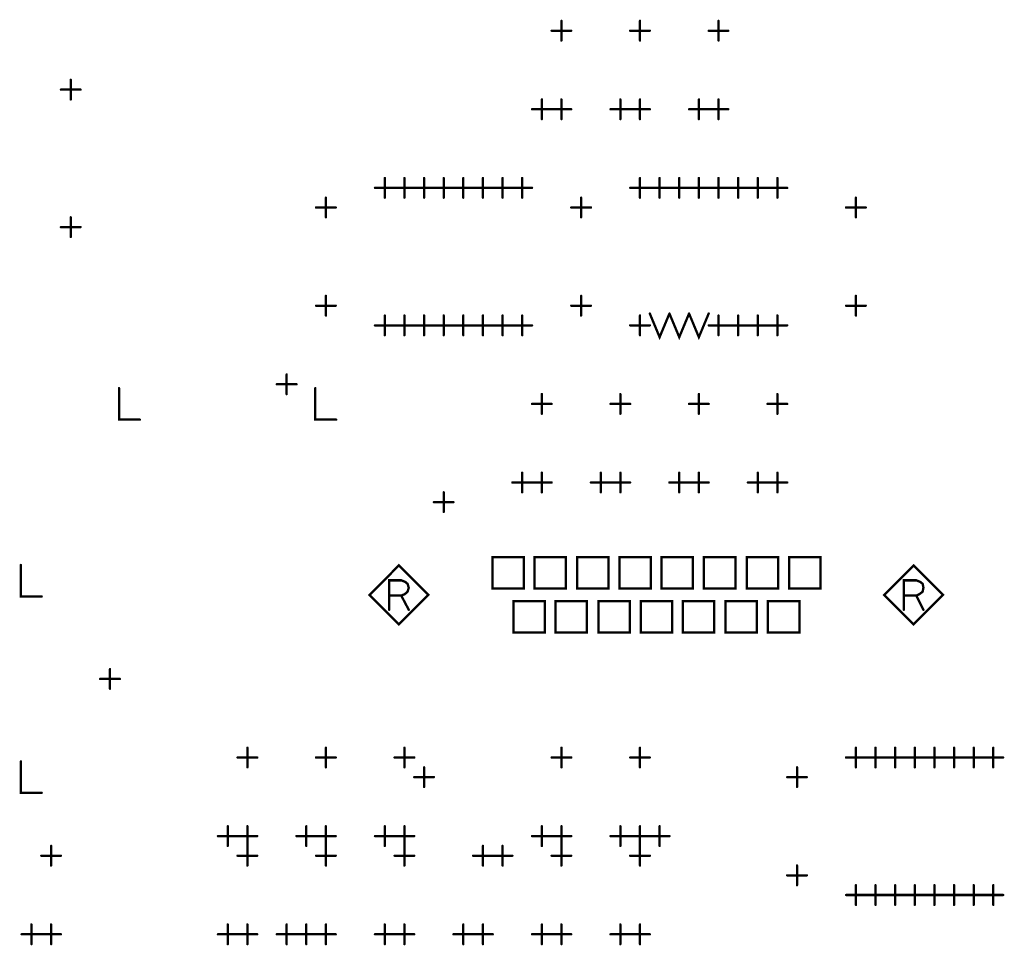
# Model space of a CAD drawing. Extents: x 28 to 61, y 24.9 to 46.
# Tile 5 of 51: x 35 to 37.5, y 27.7 to 30. Entities that reach past the tile are written whole.
import ezdxf

# ---------------------------------------------------------------- set-up
doc = ezdxf.new("R2010")
doc.units = 0
doc.layers.add('1', color=2, linetype='CONTINUOUS')

msp = doc.modelspace()

# ---------------------------------------------------------------- linework, layer by layer
at = {"layer": '1', "const_width": 0.003}
for points in [[(36.3415, 30.04, 1), (36.3385, 30.04, 1)], [(36.5415, 30.04, 1), (36.5385, 30.04, 1)], [(36.7415, 30.04, 1), (36.7385, 30.04, 1)], [(36.3165, 30.015, 1), (36.3135, 30.015, 1)], [(36.3665, 30.015, 1), (36.3635, 30.015, 1)], [(36.5165, 30.015, 1), (36.5135, 30.015, 1)], [(36.5665, 30.015, 1), (36.5635, 30.015, 1)], [(36.7165, 30.015, 1), (36.7135, 30.015, 1)], [(36.7665, 30.015, 1), (36.7635, 30.015, 1)], [(36.3415, 29.99, 1), (36.3385, 29.99, 1)], [(36.5415, 29.99, 1), (36.5385, 29.99, 1)], [(36.7415, 29.99, 1), (36.7385, 29.99, 1)], [(35.0915, 29.89, 1), (35.0885, 29.89, 1)], [(35.0665, 29.865, 1), (35.0635, 29.865, 1)], [(35.1165, 29.865, 1), (35.1135, 29.865, 1)], [(35.0915, 29.84, 1), (35.0885, 29.84, 1)], [(36.2915, 29.84, 1), (36.2885, 29.84, 1)], [(36.3415, 29.84, 1), (36.3385, 29.84, 1)], [(36.4915, 29.84, 1), (36.4885, 29.84, 1)], [(36.5415, 29.84, 1), (36.5385, 29.84, 1)], [(36.6915, 29.84, 1), (36.6885, 29.84, 1)], [(36.7415, 29.84, 1), (36.7385, 29.84, 1)], [(36.2665, 29.815, 1), (36.2635, 29.815, 1)], [(36.3165, 29.815, 1), (36.3135, 29.815, 1)], [(36.3165, 29.815, 1), (36.3135, 29.815, 1)], [(36.3665, 29.815, 1), (36.3635, 29.815, 1)], [(36.4665, 29.815, 1), (36.4635, 29.815, 1)], [(36.5165, 29.815, 1), (36.5135, 29.815, 1)], [(36.5165, 29.815, 1), (36.5135, 29.815, 1)], [(36.5665, 29.815, 1), (36.5635, 29.815, 1)], [(36.6665, 29.815, 1), (36.6635, 29.815, 1)], [(36.7165, 29.815, 1), (36.7135, 29.815, 1)], [(36.7165, 29.815, 1), (36.7135, 29.815, 1)], [(36.7665, 29.815, 1), (36.7635, 29.815, 1)], [(36.2915, 29.79, 1), (36.2885, 29.79, 1)], [(36.3415, 29.79, 1), (36.3385, 29.79, 1)], [(36.4915, 29.79, 1), (36.4885, 29.79, 1)], [(36.5415, 29.79, 1), (36.5385, 29.79, 1)], [(36.6915, 29.79, 1), (36.6885, 29.79, 1)], [(36.7415, 29.79, 1), (36.7385, 29.79, 1)], [(35.8915, 29.64, 1), (35.8885, 29.64, 1)], [(35.9415, 29.64, 1), (35.9385, 29.64, 1)], [(35.9915, 29.64, 1), (35.9885, 29.64, 1)], [(36.0415, 29.64, 1), (36.0385, 29.64, 1)], [(36.0915, 29.64, 1), (36.0885, 29.64, 1)], [(36.1415, 29.64, 1), (36.1385, 29.64, 1)], [(36.1915, 29.64, 1), (36.1885, 29.64, 1)], [(36.2415, 29.64, 1), (36.2385, 29.64, 1)], [(36.5415, 29.64, 1), (36.5385, 29.64, 1)], [(36.5915, 29.64, 1), (36.5885, 29.64, 1)], [(36.6415, 29.64, 1), (36.6385, 29.64, 1)], [(36.6915, 29.64, 1), (36.6885, 29.64, 1)], [(36.7415, 29.64, 1), (36.7385, 29.64, 1)], [(36.7915, 29.64, 1), (36.7885, 29.64, 1)], [(36.8415, 29.64, 1), (36.8385, 29.64, 1)], [(36.8915, 29.64, 1), (36.8885, 29.64, 1)], [(35.8665, 29.615, 1), (35.8635, 29.615, 1)], [(35.9165, 29.615, 1), (35.9135, 29.615, 1)], [(35.9165, 29.615, 1), (35.9135, 29.615, 1)], [(35.9665, 29.615, 1), (35.9635, 29.615, 1)], [(35.9665, 29.615, 1), (35.9635, 29.615, 1)], [(36.0165, 29.615, 1), (36.0135, 29.615, 1)], [(36.0165, 29.615, 1), (36.0135, 29.615, 1)], [(36.0665, 29.615, 1), (36.0635, 29.615, 1)], [(36.0665, 29.615, 1), (36.0635, 29.615, 1)], [(36.1165, 29.615, 1), (36.1135, 29.615, 1)], [(36.1165, 29.615, 1), (36.1135, 29.615, 1)], [(36.1665, 29.615, 1), (36.1635, 29.615, 1)], [(36.1665, 29.615, 1), (36.1635, 29.615, 1)], [(36.2165, 29.615, 1), (36.2135, 29.615, 1)], [(36.2165, 29.615, 1), (36.2135, 29.615, 1)], [(36.2665, 29.615, 1), (36.2635, 29.615, 1)], [(36.5165, 29.615, 1), (36.5135, 29.615, 1)], [(36.5665, 29.615, 1), (36.5635, 29.615, 1)], [(36.5665, 29.615, 1), (36.5635, 29.615, 1)], [(36.6165, 29.615, 1), (36.6135, 29.615, 1)], [(36.6165, 29.615, 1), (36.6135, 29.615, 1)], [(36.6665, 29.615, 1), (36.6635, 29.615, 1)], [(36.6665, 29.615, 1), (36.6635, 29.615, 1)], [(36.7165, 29.615, 1), (36.7135, 29.615, 1)], [(36.7165, 29.615, 1), (36.7135, 29.615, 1)], [(36.7665, 29.615, 1), (36.7635, 29.615, 1)], [(36.7665, 29.615, 1), (36.7635, 29.615, 1)], [(36.8165, 29.615, 1), (36.8135, 29.615, 1)], [(36.8165, 29.615, 1), (36.8135, 29.615, 1)], [(36.8665, 29.615, 1), (36.8635, 29.615, 1)], [(36.8665, 29.615, 1), (36.8635, 29.615, 1)], [(36.9165, 29.615, 1), (36.9135, 29.615, 1)], [(35.7415, 29.59, 1), (35.7385, 29.59, 1)], [(35.8915, 29.59, 1), (35.8885, 29.59, 1)], [(35.9415, 29.59, 1), (35.9385, 29.59, 1)], [(35.9915, 29.59, 1), (35.9885, 29.59, 1)], [(36.0415, 29.59, 1), (36.0385, 29.59, 1)], [(36.0915, 29.59, 1), (36.0885, 29.59, 1)], [(36.1415, 29.59, 1), (36.1385, 29.59, 1)], [(36.1915, 29.59, 1), (36.1885, 29.59, 1)], [(36.2415, 29.59, 1), (36.2385, 29.59, 1)], [(36.3915, 29.59, 1), (36.3885, 29.59, 1)], [(36.5415, 29.59, 1), (36.5385, 29.59, 1)], [(36.5915, 29.59, 1), (36.5885, 29.59, 1)], [(36.6415, 29.59, 1), (36.6385, 29.59, 1)], [(36.6915, 29.59, 1), (36.6885, 29.59, 1)], [(36.7415, 29.59, 1), (36.7385, 29.59, 1)], [(36.7915, 29.59, 1), (36.7885, 29.59, 1)], [(36.8415, 29.59, 1), (36.8385, 29.59, 1)], [(36.8915, 29.59, 1), (36.8885, 29.59, 1)], [(37.0915, 29.59, 1), (37.0885, 29.59, 1)], [(35.7165, 29.565, 1), (35.7135, 29.565, 1)], [(35.7665, 29.565, 1), (35.7635, 29.565, 1)], [(36.3665, 29.565, 1), (36.3635, 29.565, 1)], [(36.4165, 29.565, 1), (36.4135, 29.565, 1)], [(37.0665, 29.565, 1), (37.0635, 29.565, 1)], [(37.1165, 29.565, 1), (37.1135, 29.565, 1)], [(35.0915, 29.54, 1), (35.0885, 29.54, 1)], [(35.7415, 29.54, 1), (35.7385, 29.54, 1)], [(36.3915, 29.54, 1), (36.3885, 29.54, 1)], [(37.0915, 29.54, 1), (37.0885, 29.54, 1)], [(35.0665, 29.515, 1), (35.0635, 29.515, 1)], [(35.1165, 29.515, 1), (35.1135, 29.515, 1)], [(35.0915, 29.49, 1), (35.0885, 29.49, 1)], [(35.7415, 29.34, 1), (35.7385, 29.34, 1)], [(36.3915, 29.34, 1), (36.3885, 29.34, 1)], [(37.0915, 29.34, 1), (37.0885, 29.34, 1)], [(35.7165, 29.315, 1), (35.7135, 29.315, 1)], [(35.7665, 29.315, 1), (35.7635, 29.315, 1)], [(36.3665, 29.315, 1), (36.3635, 29.315, 1)], [(36.4165, 29.315, 1), (36.4135, 29.315, 1)], [(36.5665, 29.295, 1), (36.5635, 29.295, 1)], [(36.6165, 29.295, 1), (36.6135, 29.295, 1)], [(36.6165, 29.295, 1), (36.6135, 29.295, 1)], [(36.6665, 29.295, 1), (36.6635, 29.295, 1)], [(36.6665, 29.295, 1), (36.6635, 29.295, 1)], [(36.7165, 29.295, 1), (36.7135, 29.295, 1)], [(37.0665, 29.315, 1), (37.0635, 29.315, 1)], [(37.1165, 29.315, 1), (37.1135, 29.315, 1)], [(35.7415, 29.29, 1), (35.7385, 29.29, 1)], [(35.8915, 29.29, 1), (35.8885, 29.29, 1)], [(35.9415, 29.29, 1), (35.9385, 29.29, 1)], [(35.9915, 29.29, 1), (35.9885, 29.29, 1)], [(36.0415, 29.29, 1), (36.0385, 29.29, 1)], [(36.0915, 29.29, 1), (36.0885, 29.29, 1)], [(36.1415, 29.29, 1), (36.1385, 29.29, 1)], [(36.1915, 29.29, 1), (36.1885, 29.29, 1)], [(36.2415, 29.29, 1), (36.2385, 29.29, 1)], [(36.3915, 29.29, 1), (36.3885, 29.29, 1)], [(36.5415, 29.29, 1), (36.5385, 29.29, 1)], [(36.7415, 29.29, 1), (36.7385, 29.29, 1)], [(36.7915, 29.29, 1), (36.7885, 29.29, 1)], [(36.8415, 29.29, 1), (36.8385, 29.29, 1)], [(36.8915, 29.29, 1), (36.8885, 29.29, 1)], [(37.0915, 29.29, 1), (37.0885, 29.29, 1)], [(35.8665, 29.265, 1), (35.8635, 29.265, 1)], [(35.9165, 29.265, 1), (35.9135, 29.265, 1)], [(35.9165, 29.265, 1), (35.9135, 29.265, 1)], [(35.9665, 29.265, 1), (35.9635, 29.265, 1)], [(35.9665, 29.265, 1), (35.9635, 29.265, 1)], [(36.0165, 29.265, 1), (36.0135, 29.265, 1)], [(36.0165, 29.265, 1), (36.0135, 29.265, 1)], [(36.0665, 29.265, 1), (36.0635, 29.265, 1)], [(36.0665, 29.265, 1), (36.0635, 29.265, 1)], [(36.1165, 29.265, 1), (36.1135, 29.265, 1)], [(36.1165, 29.265, 1), (36.1135, 29.265, 1)], [(36.1665, 29.265, 1), (36.1635, 29.265, 1)], [(36.1665, 29.265, 1), (36.1635, 29.265, 1)], [(36.2165, 29.265, 1), (36.2135, 29.265, 1)], [(36.2165, 29.265, 1), (36.2135, 29.265, 1)], [(36.2665, 29.265, 1), (36.2635, 29.265, 1)], [(36.5165, 29.265, 1), (36.5135, 29.265, 1)], [(36.5665, 29.265, 1), (36.5635, 29.265, 1)], [(36.7165, 29.265, 1), (36.7135, 29.265, 1)], [(36.7665, 29.265, 1), (36.7635, 29.265, 1)], [(36.7665, 29.265, 1), (36.7635, 29.265, 1)], [(36.8165, 29.265, 1), (36.8135, 29.265, 1)], [(36.8165, 29.265, 1), (36.8135, 29.265, 1)], [(36.8665, 29.265, 1), (36.8635, 29.265, 1)], [(36.8665, 29.265, 1), (36.8635, 29.265, 1)], [(36.9165, 29.265, 1), (36.9135, 29.265, 1)], [(35.8915, 29.24, 1), (35.8885, 29.24, 1)], [(35.9415, 29.24, 1), (35.9385, 29.24, 1)], [(35.9915, 29.24, 1), (35.9885, 29.24, 1)], [(36.0415, 29.24, 1), (36.0385, 29.24, 1)], [(36.0915, 29.24, 1), (36.0885, 29.24, 1)], [(36.1415, 29.24, 1), (36.1385, 29.24, 1)], [(36.1915, 29.24, 1), (36.1885, 29.24, 1)], [(36.2415, 29.24, 1), (36.2385, 29.24, 1)], [(36.5415, 29.24, 1), (36.5385, 29.24, 1)], [(36.7415, 29.24, 1), (36.7385, 29.24, 1)], [(36.7915, 29.24, 1), (36.7885, 29.24, 1)], [(36.8415, 29.24, 1), (36.8385, 29.24, 1)], [(36.8915, 29.24, 1), (36.8885, 29.24, 1)], [(35.6415, 29.14, 1), (35.6385, 29.14, 1)], [(35.6165, 29.115, 1), (35.6135, 29.115, 1)], [(35.6665, 29.115, 1), (35.6635, 29.115, 1)], [(35.2145, 29.105, 1), (35.2115, 29.105, 1)], [(35.6415, 29.09, 1), (35.6385, 29.09, 1)], [(35.7145, 29.105, 1), (35.7115, 29.105, 1)], [(36.2915, 29.09, 1), (36.2885, 29.09, 1)], [(36.4915, 29.09, 1), (36.4885, 29.09, 1)], [(36.6915, 29.09, 1), (36.6885, 29.09, 1)], [(36.8915, 29.09, 1), (36.8885, 29.09, 1)], [(36.2665, 29.065, 1), (36.2635, 29.065, 1)], [(36.3165, 29.065, 1), (36.3135, 29.065, 1)], [(36.4665, 29.065, 1), (36.4635, 29.065, 1)], [(36.5165, 29.065, 1), (36.5135, 29.065, 1)], [(36.6665, 29.065, 1), (36.6635, 29.065, 1)], [(36.7165, 29.065, 1), (36.7135, 29.065, 1)], [(36.8665, 29.065, 1), (36.8635, 29.065, 1)], [(36.9165, 29.065, 1), (36.9135, 29.065, 1)], [(36.2915, 29.04, 1), (36.2885, 29.04, 1)], [(36.4915, 29.04, 1), (36.4885, 29.04, 1)], [(36.6915, 29.04, 1), (36.6885, 29.04, 1)], [(36.8915, 29.04, 1), (36.8885, 29.04, 1)], [(35.2675, 29.025, 1), (35.2645, 29.025, 1)], [(35.7675, 29.025, 1), (35.7645, 29.025, 1)], [(36.2415, 28.89, 1), (36.2385, 28.89, 1)], [(36.2915, 28.89, 1), (36.2885, 28.89, 1)], [(36.4415, 28.89, 1), (36.4385, 28.89, 1)], [(36.4915, 28.89, 1), (36.4885, 28.89, 1)], [(36.6415, 28.89, 1), (36.6385, 28.89, 1)], [(36.6915, 28.89, 1), (36.6885, 28.89, 1)], [(36.8415, 28.89, 1), (36.8385, 28.89, 1)], [(36.8915, 28.89, 1), (36.8885, 28.89, 1)], [(36.2165, 28.865, 1), (36.2135, 28.865, 1)], [(36.2665, 28.865, 1), (36.2635, 28.865, 1)], [(36.2665, 28.865, 1), (36.2635, 28.865, 1)], [(36.3165, 28.865, 1), (36.3135, 28.865, 1)], [(36.4165, 28.865, 1), (36.4135, 28.865, 1)], [(36.4665, 28.865, 1), (36.4635, 28.865, 1)], [(36.4665, 28.865, 1), (36.4635, 28.865, 1)], [(36.5165, 28.865, 1), (36.5135, 28.865, 1)], [(36.6165, 28.865, 1), (36.6135, 28.865, 1)], [(36.6665, 28.865, 1), (36.6635, 28.865, 1)], [(36.6665, 28.865, 1), (36.6635, 28.865, 1)], [(36.7165, 28.865, 1), (36.7135, 28.865, 1)], [(36.8165, 28.865, 1), (36.8135, 28.865, 1)], [(36.8665, 28.865, 1), (36.8635, 28.865, 1)], [(36.8665, 28.865, 1), (36.8635, 28.865, 1)], [(36.9165, 28.865, 1), (36.9135, 28.865, 1)], [(36.0415, 28.84, 1), (36.0385, 28.84, 1)], [(36.2415, 28.84, 1), (36.2385, 28.84, 1)], [(36.2915, 28.84, 1), (36.2885, 28.84, 1)], [(36.4415, 28.84, 1), (36.4385, 28.84, 1)], [(36.4915, 28.84, 1), (36.4885, 28.84, 1)], [(36.6415, 28.84, 1), (36.6385, 28.84, 1)], [(36.6915, 28.84, 1), (36.6885, 28.84, 1)], [(36.8415, 28.84, 1), (36.8385, 28.84, 1)], [(36.8915, 28.84, 1), (36.8885, 28.84, 1)], [(36.0165, 28.815, 1), (36.0135, 28.815, 1)], [(36.0665, 28.815, 1), (36.0635, 28.815, 1)], [(36.0415, 28.79, 1), (36.0385, 28.79, 1)], [(34.9645, 28.655, 1), (34.9615, 28.655, 1)], [(36.1655, 28.595, 1), (36.1625, 28.595, 1)], [(36.1655, 28.595, 1), (36.1625, 28.595, 1)], [(36.2725, 28.595, 1), (36.2695, 28.595, 1)], [(36.2725, 28.595, 1), (36.2695, 28.595, 1)], [(36.3815, 28.595, 1), (36.3785, 28.595, 1)], [(36.3815, 28.595, 1), (36.3785, 28.595, 1)], [(36.4895, 28.595, 1), (36.4865, 28.595, 1)], [(36.4895, 28.595, 1), (36.4865, 28.595, 1)], [(36.5965, 28.595, 1), (36.5935, 28.595, 1)], [(36.5965, 28.595, 1), (36.5935, 28.595, 1)], [(36.7045, 28.595, 1), (36.7015, 28.595, 1)], [(36.7045, 28.595, 1), (36.7015, 28.595, 1)], [(36.8135, 28.595, 1), (36.8105, 28.595, 1)], [(36.8135, 28.595, 1), (36.8105, 28.595, 1)], [(36.9215, 28.595, 1), (36.9185, 28.595, 1)], [(36.9215, 28.595, 1), (36.9185, 28.595, 1)], [(35.0175, 28.575, 1), (35.0145, 28.575, 1)], [(35.9025, 28.577, 1), (35.8995, 28.577, 1)], [(35.9335, 28.577, 1), (35.9305, 28.577, 1)], [(36.0025, 28.579, 1), (35.9995, 28.579, 1)], [(36.0025, 28.579, 1), (35.9995, 28.579, 1)], [(37.2135, 28.577, 1), (37.2105, 28.577, 1)], [(37.2455, 28.577, 1), (37.2425, 28.577, 1)], [(37.3135, 28.579, 1), (37.3105, 28.579, 1)], [(37.3135, 28.579, 1), (37.3105, 28.579, 1)], [(35.9025, 28.541, 1), (35.8995, 28.541, 1)], [(35.9525, 28.541, 1), (35.9495, 28.541, 1)], [(37.2135, 28.541, 1), (37.2105, 28.541, 1)], [(37.2635, 28.541, 1), (37.2605, 28.541, 1)], [(36.2195, 28.483, 1), (36.2165, 28.483, 1)], [(36.2195, 28.483, 1), (36.2165, 28.483, 1)], [(36.3265, 28.483, 1), (36.3235, 28.483, 1)], [(36.3265, 28.483, 1), (36.3235, 28.483, 1)], [(36.4355, 28.483, 1), (36.4325, 28.483, 1)], [(36.4355, 28.483, 1), (36.4325, 28.483, 1)], [(36.5435, 28.483, 1), (36.5405, 28.483, 1)], [(36.5435, 28.483, 1), (36.5405, 28.483, 1)], [(36.6505, 28.483, 1), (36.6475, 28.483, 1)], [(36.6505, 28.483, 1), (36.6475, 28.483, 1)], [(36.7595, 28.483, 1), (36.7565, 28.483, 1)], [(36.7595, 28.483, 1), (36.7565, 28.483, 1)], [(36.8675, 28.483, 1), (36.8645, 28.483, 1)], [(36.8675, 28.483, 1), (36.8645, 28.483, 1)], [(35.1915, 28.39, 1), (35.1885, 28.39, 1)], [(35.1665, 28.365, 1), (35.1635, 28.365, 1)], [(35.2165, 28.365, 1), (35.2135, 28.365, 1)], [(35.1915, 28.34, 1), (35.1885, 28.34, 1)], [(35.5415, 28.19, 1), (35.5385, 28.19, 1)], [(35.7415, 28.19, 1), (35.7385, 28.19, 1)], [(35.9415, 28.19, 1), (35.9385, 28.19, 1)], [(36.3415, 28.19, 1), (36.3385, 28.19, 1)], [(36.5415, 28.19, 1), (36.5385, 28.19, 1)], [(37.0915, 28.19, 1), (37.0885, 28.19, 1)], [(37.1415, 28.19, 1), (37.1385, 28.19, 1)], [(37.1915, 28.19, 1), (37.1885, 28.19, 1)], [(37.2415, 28.19, 1), (37.2385, 28.19, 1)], [(37.2915, 28.19, 1), (37.2885, 28.19, 1)], [(37.3415, 28.19, 1), (37.3385, 28.19, 1)], [(37.3915, 28.19, 1), (37.3885, 28.19, 1)], [(37.4415, 28.19, 1), (37.4385, 28.19, 1)], [(35.5165, 28.165, 1), (35.5135, 28.165, 1)], [(35.5665, 28.165, 1), (35.5635, 28.165, 1)], [(35.7165, 28.165, 1), (35.7135, 28.165, 1)], [(35.7665, 28.165, 1), (35.7635, 28.165, 1)], [(35.9165, 28.165, 1), (35.9135, 28.165, 1)], [(35.9665, 28.165, 1), (35.9635, 28.165, 1)], [(36.3165, 28.165, 1), (36.3135, 28.165, 1)], [(36.3665, 28.165, 1), (36.3635, 28.165, 1)], [(36.5165, 28.165, 1), (36.5135, 28.165, 1)], [(36.5665, 28.165, 1), (36.5635, 28.165, 1)], [(37.0665, 28.165, 1), (37.0635, 28.165, 1)], [(37.1165, 28.165, 1), (37.1135, 28.165, 1)], [(37.1165, 28.165, 1), (37.1135, 28.165, 1)], [(37.1665, 28.165, 1), (37.1635, 28.165, 1)], [(37.1665, 28.165, 1), (37.1635, 28.165, 1)], [(37.2165, 28.165, 1), (37.2135, 28.165, 1)], [(37.2165, 28.165, 1), (37.2135, 28.165, 1)], [(37.2665, 28.165, 1), (37.2635, 28.165, 1)], [(37.2665, 28.165, 1), (37.2635, 28.165, 1)], [(37.3165, 28.165, 1), (37.3135, 28.165, 1)], [(37.3165, 28.165, 1), (37.3135, 28.165, 1)], [(37.3665, 28.165, 1), (37.3635, 28.165, 1)], [(37.3665, 28.165, 1), (37.3635, 28.165, 1)], [(37.4165, 28.165, 1), (37.4135, 28.165, 1)], [(37.4165, 28.165, 1), (37.4135, 28.165, 1)], [(37.4665, 28.165, 1), (37.4635, 28.165, 1)], [(34.9645, 28.155, 1), (34.9615, 28.155, 1)], [(35.5415, 28.14, 1), (35.5385, 28.14, 1)], [(35.7415, 28.14, 1), (35.7385, 28.14, 1)], [(35.9415, 28.14, 1), (35.9385, 28.14, 1)], [(35.9915, 28.14, 1), (35.9885, 28.14, 1)], [(36.3415, 28.14, 1), (36.3385, 28.14, 1)], [(36.5415, 28.14, 1), (36.5385, 28.14, 1)], [(36.9415, 28.14, 1), (36.9385, 28.14, 1)], [(37.0915, 28.14, 1), (37.0885, 28.14, 1)], [(37.1415, 28.14, 1), (37.1385, 28.14, 1)], [(37.1915, 28.14, 1), (37.1885, 28.14, 1)], [(37.2415, 28.14, 1), (37.2385, 28.14, 1)], [(37.2915, 28.14, 1), (37.2885, 28.14, 1)], [(37.3415, 28.14, 1), (37.3385, 28.14, 1)], [(37.3915, 28.14, 1), (37.3885, 28.14, 1)], [(37.4415, 28.14, 1), (37.4385, 28.14, 1)], [(35.9665, 28.115, 1), (35.9635, 28.115, 1)], [(36.0165, 28.115, 1), (36.0135, 28.115, 1)], [(36.9165, 28.115, 1), (36.9135, 28.115, 1)], [(36.9665, 28.115, 1), (36.9635, 28.115, 1)], [(35.9915, 28.09, 1), (35.9885, 28.09, 1)], [(36.9415, 28.09, 1), (36.9385, 28.09, 1)], [(35.0175, 28.075, 1), (35.0145, 28.075, 1)], [(35.4915, 27.99, 1), (35.4885, 27.99, 1)], [(35.5415, 27.99, 1), (35.5385, 27.99, 1)], [(35.6915, 27.99, 1), (35.6885, 27.99, 1)], [(35.7415, 27.99, 1), (35.7385, 27.99, 1)], [(35.8915, 27.99, 1), (35.8885, 27.99, 1)], [(35.9415, 27.99, 1), (35.9385, 27.99, 1)], [(36.2915, 27.99, 1), (36.2885, 27.99, 1)], [(36.3415, 27.99, 1), (36.3385, 27.99, 1)], [(36.4915, 27.99, 1), (36.4885, 27.99, 1)], [(36.5415, 27.99, 1), (36.5385, 27.99, 1)], [(36.5915, 27.99, 1), (36.5885, 27.99, 1)], [(35.4665, 27.965, 1), (35.4635, 27.965, 1)], [(35.5165, 27.965, 1), (35.5135, 27.965, 1)], [(35.5165, 27.965, 1), (35.5135, 27.965, 1)], [(35.5665, 27.965, 1), (35.5635, 27.965, 1)], [(35.6665, 27.965, 1), (35.6635, 27.965, 1)], [(35.7165, 27.965, 1), (35.7135, 27.965, 1)], [(35.7165, 27.965, 1), (35.7135, 27.965, 1)], [(35.7665, 27.965, 1), (35.7635, 27.965, 1)], [(35.8665, 27.965, 1), (35.8635, 27.965, 1)], [(35.9165, 27.965, 1), (35.9135, 27.965, 1)], [(35.9165, 27.965, 1), (35.9135, 27.965, 1)], [(35.9665, 27.965, 1), (35.9635, 27.965, 1)], [(36.2665, 27.965, 1), (36.2635, 27.965, 1)], [(36.3165, 27.965, 1), (36.3135, 27.965, 1)], [(36.3165, 27.965, 1), (36.3135, 27.965, 1)], [(36.3665, 27.965, 1), (36.3635, 27.965, 1)], [(36.4665, 27.965, 1), (36.4635, 27.965, 1)], [(36.5165, 27.965, 1), (36.5135, 27.965, 1)], [(36.5165, 27.965, 1), (36.5135, 27.965, 1)], [(36.5665, 27.965, 1), (36.5635, 27.965, 1)], [(36.5665, 27.965, 1), (36.5635, 27.965, 1)], [(36.6165, 27.965, 1), (36.6135, 27.965, 1)], [(35.0415, 27.94, 1), (35.0385, 27.94, 1)], [(35.4915, 27.94, 1), (35.4885, 27.94, 1)], [(35.5415, 27.94, 1), (35.5385, 27.94, 1)], [(35.5415, 27.94, 1), (35.5385, 27.94, 1)], [(35.6915, 27.94, 1), (35.6885, 27.94, 1)], [(35.7415, 27.94, 1), (35.7385, 27.94, 1)], [(35.7415, 27.94, 1), (35.7385, 27.94, 1)], [(35.8915, 27.94, 1), (35.8885, 27.94, 1)], [(35.9415, 27.94, 1), (35.9385, 27.94, 1)], [(35.9415, 27.94, 1), (35.9385, 27.94, 1)], [(36.1415, 27.94, 1), (36.1385, 27.94, 1)], [(36.1915, 27.94, 1), (36.1885, 27.94, 1)], [(36.2915, 27.94, 1), (36.2885, 27.94, 1)], [(36.3415, 27.94, 1), (36.3385, 27.94, 1)], [(36.3415, 27.94, 1), (36.3385, 27.94, 1)], [(36.4915, 27.94, 1), (36.4885, 27.94, 1)], [(36.5415, 27.94, 1), (36.5385, 27.94, 1)], [(36.5415, 27.94, 1), (36.5385, 27.94, 1)], [(36.5915, 27.94, 1), (36.5885, 27.94, 1)], [(35.0165, 27.915, 1), (35.0135, 27.915, 1)], [(35.0665, 27.915, 1), (35.0635, 27.915, 1)], [(35.5165, 27.915, 1), (35.5135, 27.915, 1)], [(35.5665, 27.915, 1), (35.5635, 27.915, 1)], [(35.7165, 27.915, 1), (35.7135, 27.915, 1)], [(35.7665, 27.915, 1), (35.7635, 27.915, 1)], [(35.9165, 27.915, 1), (35.9135, 27.915, 1)], [(35.9665, 27.915, 1), (35.9635, 27.915, 1)], [(36.1165, 27.915, 1), (36.1135, 27.915, 1)], [(36.1665, 27.915, 1), (36.1635, 27.915, 1)], [(36.1665, 27.915, 1), (36.1635, 27.915, 1)], [(36.2165, 27.915, 1), (36.2135, 27.915, 1)], [(36.3165, 27.915, 1), (36.3135, 27.915, 1)], [(36.3665, 27.915, 1), (36.3635, 27.915, 1)], [(36.5165, 27.915, 1), (36.5135, 27.915, 1)], [(36.5665, 27.915, 1), (36.5635, 27.915, 1)], [(35.0415, 27.89, 1), (35.0385, 27.89, 1)], [(35.5415, 27.89, 1), (35.5385, 27.89, 1)], [(35.7415, 27.89, 1), (35.7385, 27.89, 1)], [(35.9415, 27.89, 1), (35.9385, 27.89, 1)], [(36.1415, 27.89, 1), (36.1385, 27.89, 1)], [(36.1915, 27.89, 1), (36.1885, 27.89, 1)], [(36.3415, 27.89, 1), (36.3385, 27.89, 1)], [(36.5415, 27.89, 1), (36.5385, 27.89, 1)], [(36.9415, 27.89, 1), (36.9385, 27.89, 1)], [(36.9165, 27.865, 1), (36.9135, 27.865, 1)], [(36.9665, 27.865, 1), (36.9635, 27.865, 1)], [(36.9415, 27.84, 1), (36.9385, 27.84, 1)], [(37.0915, 27.84, 1), (37.0885, 27.84, 1)], [(37.1415, 27.84, 1), (37.1385, 27.84, 1)], [(37.1915, 27.84, 1), (37.1885, 27.84, 1)], [(37.2415, 27.84, 1), (37.2385, 27.84, 1)], [(37.2915, 27.84, 1), (37.2885, 27.84, 1)], [(37.3415, 27.84, 1), (37.3385, 27.84, 1)], [(37.3915, 27.84, 1), (37.3885, 27.84, 1)], [(37.4415, 27.84, 1), (37.4385, 27.84, 1)], [(37.0665, 27.815, 1), (37.0635, 27.815, 1)], [(37.1165, 27.815, 1), (37.1135, 27.815, 1)], [(37.1165, 27.815, 1), (37.1135, 27.815, 1)], [(37.1665, 27.815, 1), (37.1635, 27.815, 1)], [(37.1665, 27.815, 1), (37.1635, 27.815, 1)], [(37.2165, 27.815, 1), (37.2135, 27.815, 1)], [(37.2165, 27.815, 1), (37.2135, 27.815, 1)], [(37.2665, 27.815, 1), (37.2635, 27.815, 1)], [(37.2665, 27.815, 1), (37.2635, 27.815, 1)], [(37.3165, 27.815, 1), (37.3135, 27.815, 1)], [(37.3165, 27.815, 1), (37.3135, 27.815, 1)], [(37.3665, 27.815, 1), (37.3635, 27.815, 1)], [(37.3665, 27.815, 1), (37.3635, 27.815, 1)], [(37.4165, 27.815, 1), (37.4135, 27.815, 1)], [(37.4165, 27.815, 1), (37.4135, 27.815, 1)], [(37.4665, 27.815, 1), (37.4635, 27.815, 1)], [(37.0915, 27.79, 1), (37.0885, 27.79, 1)], [(37.1415, 27.79, 1), (37.1385, 27.79, 1)], [(37.1915, 27.79, 1), (37.1885, 27.79, 1)], [(37.2415, 27.79, 1), (37.2385, 27.79, 1)], [(37.2915, 27.79, 1), (37.2885, 27.79, 1)], [(37.3415, 27.79, 1), (37.3385, 27.79, 1)], [(37.3915, 27.79, 1), (37.3885, 27.79, 1)], [(37.4415, 27.79, 1), (37.4385, 27.79, 1)], [(34.9915, 27.74, 1), (34.9885, 27.74, 1)], [(35.0415, 27.74, 1), (35.0385, 27.74, 1)], [(35.4915, 27.74, 1), (35.4885, 27.74, 1)], [(35.5415, 27.74, 1), (35.5385, 27.74, 1)], [(35.6415, 27.74, 1), (35.6385, 27.74, 1)], [(35.6915, 27.74, 1), (35.6885, 27.74, 1)], [(35.7415, 27.74, 1), (35.7385, 27.74, 1)], [(35.8915, 27.74, 1), (35.8885, 27.74, 1)], [(35.9415, 27.74, 1), (35.9385, 27.74, 1)], [(36.0915, 27.74, 1), (36.0885, 27.74, 1)], [(36.1415, 27.74, 1), (36.1385, 27.74, 1)], [(36.2915, 27.74, 1), (36.2885, 27.74, 1)], [(36.3415, 27.74, 1), (36.3385, 27.74, 1)], [(36.4915, 27.74, 1), (36.4885, 27.74, 1)], [(36.5415, 27.74, 1), (36.5385, 27.74, 1)], [(34.9665, 27.715, 1), (34.9635, 27.715, 1)], [(35.0165, 27.715, 1), (35.0135, 27.715, 1)], [(35.0165, 27.715, 1), (35.0135, 27.715, 1)], [(35.0665, 27.715, 1), (35.0635, 27.715, 1)], [(35.4665, 27.715, 1), (35.4635, 27.715, 1)], [(35.5165, 27.715, 1), (35.5135, 27.715, 1)], [(35.5165, 27.715, 1), (35.5135, 27.715, 1)], [(35.5665, 27.715, 1), (35.5635, 27.715, 1)], [(35.6165, 27.715, 1), (35.6135, 27.715, 1)], [(35.6665, 27.715, 1), (35.6635, 27.715, 1)], [(35.6665, 27.715, 1), (35.6635, 27.715, 1)], [(35.7165, 27.715, 1), (35.7135, 27.715, 1)], [(35.7165, 27.715, 1), (35.7135, 27.715, 1)], [(35.7665, 27.715, 1), (35.7635, 27.715, 1)], [(35.8665, 27.715, 1), (35.8635, 27.715, 1)], [(35.9165, 27.715, 1), (35.9135, 27.715, 1)], [(35.9165, 27.715, 1), (35.9135, 27.715, 1)], [(35.9665, 27.715, 1), (35.9635, 27.715, 1)], [(36.0665, 27.715, 1), (36.0635, 27.715, 1)], [(36.1165, 27.715, 1), (36.1135, 27.715, 1)], [(36.1165, 27.715, 1), (36.1135, 27.715, 1)], [(36.1665, 27.715, 1), (36.1635, 27.715, 1)], [(36.2665, 27.715, 1), (36.2635, 27.715, 1)], [(36.3165, 27.715, 1), (36.3135, 27.715, 1)], [(36.3165, 27.715, 1), (36.3135, 27.715, 1)], [(36.3665, 27.715, 1), (36.3635, 27.715, 1)], [(36.4665, 27.715, 1), (36.4635, 27.715, 1)], [(36.5165, 27.715, 1), (36.5135, 27.715, 1)], [(36.5165, 27.715, 1), (36.5135, 27.715, 1)], [(36.5665, 27.715, 1), (36.5635, 27.715, 1)], [(34.9915, 27.69, 1), (34.9885, 27.69, 1)], [(35.0415, 27.69, 1), (35.0385, 27.69, 1)], [(35.4915, 27.69, 1), (35.4885, 27.69, 1)], [(35.5415, 27.69, 1), (35.5385, 27.69, 1)], [(35.6415, 27.69, 1), (35.6385, 27.69, 1)], [(35.6915, 27.69, 1), (35.6885, 27.69, 1)], [(35.7415, 27.69, 1), (35.7385, 27.69, 1)], [(35.8915, 27.69, 1), (35.8885, 27.69, 1)], [(35.9415, 27.69, 1), (35.9385, 27.69, 1)], [(36.0915, 27.69, 1), (36.0885, 27.69, 1)], [(36.1415, 27.69, 1), (36.1385, 27.69, 1)], [(36.2915, 27.69, 1), (36.2885, 27.69, 1)], [(36.3415, 27.69, 1), (36.3385, 27.69, 1)], [(36.4915, 27.69, 1), (36.4885, 27.69, 1)], [(36.5415, 27.69, 1), (36.5385, 27.69, 1)]]:
    msp.add_lwpolyline(points, format="xyb", close=True, dxfattribs=at)
at = {"layer": '1', "const_width": 0.006}
for points in [[(36.34, 29.99), (36.34, 30.04)], [(36.54, 29.99), (36.54, 30.04)], [(36.74, 29.99), (36.74, 30.04)], [(36.315, 30.015), (36.365, 30.015)], [(36.515, 30.015), (36.565, 30.015)], [(36.715, 30.015), (36.765, 30.015)], [(35.09, 29.84), (35.09, 29.89)], [(35.065, 29.865), (35.115, 29.865)], [(36.29, 29.79), (36.29, 29.84)], [(36.34, 29.79), (36.34, 29.84)], [(36.49, 29.79), (36.49, 29.84)], [(36.54, 29.79), (36.54, 29.84)], [(36.69, 29.79), (36.69, 29.84)], [(36.74, 29.79), (36.74, 29.84)], [(36.265, 29.815), (36.315, 29.815)], [(36.315, 29.815), (36.365, 29.815)], [(36.465, 29.815), (36.515, 29.815)], [(36.515, 29.815), (36.565, 29.815)], [(36.665, 29.815), (36.715, 29.815)], [(36.715, 29.815), (36.765, 29.815)], [(35.89, 29.59), (35.89, 29.64)], [(35.94, 29.59), (35.94, 29.64)], [(35.99, 29.59), (35.99, 29.64)], [(36.04, 29.59), (36.04, 29.64)], [(36.09, 29.59), (36.09, 29.64)], [(36.14, 29.59), (36.14, 29.64)], [(36.19, 29.59), (36.19, 29.64)], [(36.24, 29.59), (36.24, 29.64)], [(36.54, 29.59), (36.54, 29.64)], [(36.59, 29.59), (36.59, 29.64)], [(36.64, 29.59), (36.64, 29.64)], [(36.69, 29.59), (36.69, 29.64)], [(36.74, 29.59), (36.74, 29.64)], [(36.79, 29.59), (36.79, 29.64)], [(36.84, 29.59), (36.84, 29.64)], [(36.89, 29.59), (36.89, 29.64)], [(35.865, 29.615), (35.915, 29.615)], [(35.915, 29.615), (35.965, 29.615)], [(35.965, 29.615), (36.015, 29.615)], [(36.015, 29.615), (36.065, 29.615)], [(36.065, 29.615), (36.115, 29.615)], [(36.115, 29.615), (36.165, 29.615)], [(36.165, 29.615), (36.215, 29.615)], [(36.215, 29.615), (36.265, 29.615)], [(36.515, 29.615), (36.565, 29.615)], [(36.565, 29.615), (36.615, 29.615)], [(36.615, 29.615), (36.665, 29.615)], [(36.665, 29.615), (36.715, 29.615)], [(36.715, 29.615), (36.765, 29.615)], [(36.765, 29.615), (36.815, 29.615)], [(36.815, 29.615), (36.865, 29.615)], [(36.865, 29.615), (36.915, 29.615)], [(35.74, 29.54), (35.74, 29.59)], [(36.39, 29.54), (36.39, 29.59)], [(37.09, 29.54), (37.09, 29.59)], [(35.715, 29.565), (35.765, 29.565)], [(36.365, 29.565), (36.415, 29.565)], [(37.065, 29.565), (37.115, 29.565)], [(35.09, 29.49), (35.09, 29.54)], [(35.065, 29.515), (35.115, 29.515)], [(35.74, 29.29), (35.74, 29.34)], [(36.39, 29.29), (36.39, 29.34)], [(37.09, 29.29), (37.09, 29.34)], [(35.715, 29.315), (35.765, 29.315)], [(36.365, 29.315), (36.415, 29.315)], [(36.565, 29.295), (36.59, 29.235), (36.615, 29.295)], [(36.615, 29.295), (36.64, 29.235), (36.665, 29.295)], [(36.665, 29.295), (36.69, 29.235), (36.715, 29.295)], [(37.065, 29.315), (37.115, 29.315)], [(35.89, 29.24), (35.89, 29.29)], [(35.94, 29.24), (35.94, 29.29)], [(35.99, 29.24), (35.99, 29.29)], [(36.04, 29.24), (36.04, 29.29)], [(36.09, 29.24), (36.09, 29.29)], [(36.14, 29.24), (36.14, 29.29)], [(36.19, 29.24), (36.19, 29.29)], [(36.24, 29.24), (36.24, 29.29)], [(36.54, 29.24), (36.54, 29.29)], [(36.74, 29.24), (36.74, 29.29)], [(36.79, 29.24), (36.79, 29.29)], [(36.84, 29.24), (36.84, 29.29)], [(36.89, 29.24), (36.89, 29.29)], [(35.865, 29.265), (35.915, 29.265)], [(35.915, 29.265), (35.965, 29.265)], [(35.965, 29.265), (36.015, 29.265)], [(36.015, 29.265), (36.065, 29.265)], [(36.065, 29.265), (36.115, 29.265)], [(36.115, 29.265), (36.165, 29.265)], [(36.165, 29.265), (36.215, 29.265)], [(36.215, 29.265), (36.265, 29.265)], [(36.515, 29.265), (36.565, 29.265)], [(36.715, 29.265), (36.765, 29.265)], [(36.765, 29.265), (36.815, 29.265)], [(36.815, 29.265), (36.865, 29.265)], [(36.865, 29.265), (36.915, 29.265)], [(35.64, 29.09), (35.64, 29.14)], [(35.615, 29.115), (35.665, 29.115)], [(35.213, 29.105), (35.213, 29.025), (35.266, 29.025)], [(35.713, 29.105), (35.713, 29.025), (35.766, 29.025)], [(36.29, 29.04), (36.29, 29.09)], [(36.49, 29.04), (36.49, 29.09)], [(36.69, 29.04), (36.69, 29.09)], [(36.89, 29.04), (36.89, 29.09)], [(36.265, 29.065), (36.315, 29.065)], [(36.465, 29.065), (36.515, 29.065)], [(36.665, 29.065), (36.715, 29.065)], [(36.865, 29.065), (36.915, 29.065)], [(36.24, 28.84), (36.24, 28.89)], [(36.29, 28.84), (36.29, 28.89)], [(36.44, 28.84), (36.44, 28.89)], [(36.49, 28.84), (36.49, 28.89)], [(36.64, 28.84), (36.64, 28.89)], [(36.69, 28.84), (36.69, 28.89)], [(36.84, 28.84), (36.84, 28.89)], [(36.89, 28.84), (36.89, 28.89)], [(36.215, 28.865), (36.265, 28.865)], [(36.265, 28.865), (36.315, 28.865)], [(36.415, 28.865), (36.465, 28.865)], [(36.465, 28.865), (36.515, 28.865)], [(36.615, 28.865), (36.665, 28.865)], [(36.665, 28.865), (36.715, 28.865)], [(36.815, 28.865), (36.865, 28.865)], [(36.865, 28.865), (36.915, 28.865)], [(36.04, 28.79), (36.04, 28.84)], [(36.015, 28.815), (36.065, 28.815)], [(36.164, 28.595), (36.244, 28.595), (36.244, 28.675), (36.164, 28.675), (36.164, 28.595)], [(36.271, 28.595), (36.351, 28.595), (36.351, 28.675), (36.271, 28.675), (36.271, 28.595)], [(36.38, 28.595), (36.46, 28.595), (36.46, 28.675), (36.38, 28.675), (36.38, 28.595)], [(36.488, 28.595), (36.568, 28.595), (36.568, 28.675), (36.488, 28.675), (36.488, 28.595)], [(36.595, 28.595), (36.675, 28.595), (36.675, 28.675), (36.595, 28.675), (36.595, 28.595)], [(36.703, 28.595), (36.783, 28.595), (36.783, 28.675), (36.703, 28.675), (36.703, 28.595)], [(36.812, 28.595), (36.892, 28.595), (36.892, 28.675), (36.812, 28.675), (36.812, 28.595)], [(36.92, 28.595), (37, 28.595), (37, 28.675), (36.92, 28.675), (36.92, 28.595)], [(34.963, 28.655), (34.963, 28.575), (35.016, 28.575)], [(36.001, 28.579), (35.926, 28.654), (35.851, 28.579), (35.926, 28.504), (36.001, 28.579)], [(37.312, 28.579), (37.237, 28.654), (37.162, 28.579), (37.237, 28.504), (37.312, 28.579)], [(35.901, 28.541), (35.901, 28.616), (35.932, 28.616), (35.942, 28.612), (35.948, 28.607), (35.951, 28.597), (35.948, 28.587), (35.941, 28.581), (35.932, 28.577), (35.901, 28.577)], [(37.212, 28.541), (37.212, 28.616), (37.244, 28.616), (37.254, 28.612), (37.26, 28.607), (37.262, 28.597), (37.26, 28.587), (37.252, 28.581), (37.244, 28.577), (37.212, 28.577)], [(35.932, 28.577), (35.951, 28.541)], [(37.244, 28.577), (37.262, 28.541)], [(36.218, 28.483), (36.298, 28.483), (36.298, 28.563), (36.218, 28.563), (36.218, 28.483)], [(36.325, 28.483), (36.405, 28.483), (36.405, 28.563), (36.325, 28.563), (36.325, 28.483)], [(36.434, 28.483), (36.514, 28.483), (36.514, 28.563), (36.434, 28.563), (36.434, 28.483)], [(36.542, 28.483), (36.622, 28.483), (36.622, 28.563), (36.542, 28.563), (36.542, 28.483)], [(36.649, 28.483), (36.729, 28.483), (36.729, 28.563), (36.649, 28.563), (36.649, 28.483)], [(36.758, 28.483), (36.838, 28.483), (36.838, 28.563), (36.758, 28.563), (36.758, 28.483)], [(36.866, 28.483), (36.946, 28.483), (36.946, 28.563), (36.866, 28.563), (36.866, 28.483)], [(35.19, 28.34), (35.19, 28.39)], [(35.165, 28.365), (35.215, 28.365)], [(35.54, 28.14), (35.54, 28.19)], [(35.74, 28.14), (35.74, 28.19)], [(35.94, 28.14), (35.94, 28.19)], [(36.34, 28.14), (36.34, 28.19)], [(36.54, 28.14), (36.54, 28.19)], [(37.09, 28.14), (37.09, 28.19)], [(37.14, 28.14), (37.14, 28.19)], [(37.19, 28.14), (37.19, 28.19)], [(37.24, 28.14), (37.24, 28.19)], [(37.29, 28.14), (37.29, 28.19)], [(37.34, 28.14), (37.34, 28.19)], [(37.39, 28.14), (37.39, 28.19)], [(37.44, 28.14), (37.44, 28.19)], [(35.515, 28.165), (35.565, 28.165)], [(35.715, 28.165), (35.765, 28.165)], [(35.915, 28.165), (35.965, 28.165)], [(36.315, 28.165), (36.365, 28.165)], [(36.515, 28.165), (36.565, 28.165)], [(37.065, 28.165), (37.115, 28.165)], [(37.115, 28.165), (37.165, 28.165)], [(37.165, 28.165), (37.215, 28.165)], [(37.215, 28.165), (37.265, 28.165)], [(37.265, 28.165), (37.315, 28.165)], [(37.315, 28.165), (37.365, 28.165)], [(37.365, 28.165), (37.415, 28.165)], [(37.415, 28.165), (37.465, 28.165)], [(34.963, 28.155), (34.963, 28.075), (35.016, 28.075)], [(35.99, 28.09), (35.99, 28.14)], [(36.94, 28.09), (36.94, 28.14)], [(35.965, 28.115), (36.015, 28.115)], [(36.915, 28.115), (36.965, 28.115)], [(35.49, 27.94), (35.49, 27.99)], [(35.54, 27.94), (35.54, 27.99)], [(35.69, 27.94), (35.69, 27.99)], [(35.74, 27.94), (35.74, 27.99)], [(35.89, 27.94), (35.89, 27.99)], [(35.94, 27.94), (35.94, 27.99)], [(36.29, 27.94), (36.29, 27.99)], [(36.34, 27.94), (36.34, 27.99)], [(36.49, 27.94), (36.49, 27.99)], [(36.54, 27.94), (36.54, 27.99)], [(36.59, 27.94), (36.59, 27.99)], [(35.465, 27.965), (35.515, 27.965)], [(35.515, 27.965), (35.565, 27.965)], [(35.665, 27.965), (35.715, 27.965)], [(35.715, 27.965), (35.765, 27.965)], [(35.865, 27.965), (35.915, 27.965)], [(35.915, 27.965), (35.965, 27.965)], [(36.265, 27.965), (36.315, 27.965)], [(36.315, 27.965), (36.365, 27.965)], [(36.465, 27.965), (36.515, 27.965)], [(36.515, 27.965), (36.565, 27.965)], [(36.565, 27.965), (36.615, 27.965)], [(35.04, 27.89), (35.04, 27.94)], [(35.54, 27.89), (35.54, 27.94)], [(35.74, 27.89), (35.74, 27.94)], [(35.94, 27.89), (35.94, 27.94)], [(36.14, 27.89), (36.14, 27.94)], [(36.19, 27.89), (36.19, 27.94)], [(36.34, 27.89), (36.34, 27.94)], [(36.54, 27.89), (36.54, 27.94)], [(35.015, 27.915), (35.065, 27.915)], [(35.515, 27.915), (35.565, 27.915)], [(35.715, 27.915), (35.765, 27.915)], [(35.915, 27.915), (35.965, 27.915)], [(36.115, 27.915), (36.165, 27.915)], [(36.165, 27.915), (36.215, 27.915)], [(36.315, 27.915), (36.365, 27.915)], [(36.515, 27.915), (36.565, 27.915)], [(36.94, 27.84), (36.94, 27.89)], [(36.915, 27.865), (36.965, 27.865)], [(37.09, 27.79), (37.09, 27.84)], [(37.14, 27.79), (37.14, 27.84)], [(37.19, 27.79), (37.19, 27.84)], [(37.24, 27.79), (37.24, 27.84)], [(37.29, 27.79), (37.29, 27.84)], [(37.34, 27.79), (37.34, 27.84)], [(37.39, 27.79), (37.39, 27.84)], [(37.44, 27.79), (37.44, 27.84)], [(37.065, 27.815), (37.115, 27.815)], [(37.115, 27.815), (37.165, 27.815)], [(37.165, 27.815), (37.215, 27.815)], [(37.215, 27.815), (37.265, 27.815)], [(37.265, 27.815), (37.315, 27.815)], [(37.315, 27.815), (37.365, 27.815)], [(37.365, 27.815), (37.415, 27.815)], [(37.415, 27.815), (37.465, 27.815)], [(34.99, 27.69), (34.99, 27.74)], [(35.04, 27.69), (35.04, 27.74)], [(35.49, 27.69), (35.49, 27.74)], [(35.54, 27.69), (35.54, 27.74)], [(35.64, 27.69), (35.64, 27.74)], [(35.69, 27.69), (35.69, 27.74)], [(35.74, 27.69), (35.74, 27.74)], [(35.89, 27.69), (35.89, 27.74)], [(35.94, 27.69), (35.94, 27.74)], [(36.09, 27.69), (36.09, 27.74)], [(36.14, 27.69), (36.14, 27.74)], [(36.29, 27.69), (36.29, 27.74)], [(36.34, 27.69), (36.34, 27.74)], [(36.49, 27.69), (36.49, 27.74)], [(36.54, 27.69), (36.54, 27.74)], [(34.965, 27.715), (35.015, 27.715)], [(35.015, 27.715), (35.065, 27.715)], [(35.465, 27.715), (35.515, 27.715)], [(35.515, 27.715), (35.565, 27.715)], [(35.615, 27.715), (35.665, 27.715)], [(35.665, 27.715), (35.715, 27.715)], [(35.715, 27.715), (35.765, 27.715)], [(35.865, 27.715), (35.915, 27.715)], [(35.915, 27.715), (35.965, 27.715)], [(36.065, 27.715), (36.115, 27.715)], [(36.115, 27.715), (36.165, 27.715)], [(36.265, 27.715), (36.315, 27.715)], [(36.315, 27.715), (36.365, 27.715)], [(36.465, 27.715), (36.515, 27.715)], [(36.515, 27.715), (36.565, 27.715)]]:
    msp.add_lwpolyline(points, dxfattribs=at)

doc.saveas('drawing.dxf')
